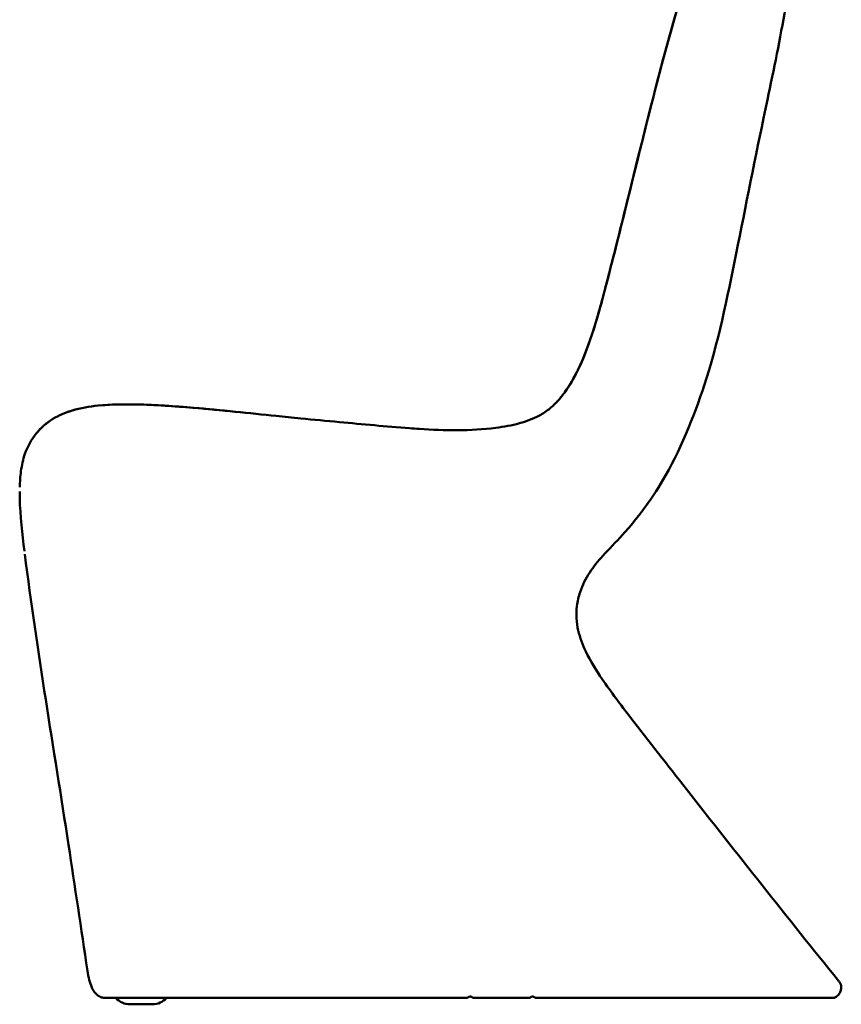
# Model space of a CAD drawing. Header units: millimetres. Extents: x 590 to 3249, y 296 to 2168.
# Tile 2 of 8: x 1632 to 2277, y 296 to 1069. Entities that reach past the tile are written whole.
import ezdxf

# ---------------------------------------------------------------- set-up
doc = ezdxf.new("R2010")
doc.units = ezdxf.units.MM
doc.header["$LTSCALE"] = 4
doc.layers.add('Visible (ANSI)', color=7, linetype='Continuous', lineweight=50)

msp = doc.modelspace()

# ---------------------------------------------------------------- linework, layer by layer
at = {"layer": 'Visible (ANSI)'}
for p, q in [((1833.03, 757.82), (1833.03, 757.82)), ((1635.55, 649.38), (1635.55, 649.37)), ((2274.42, 314.28), (2274.42, 314.28)), ((1984.92, 301.85), (1985.59, 301.85)), ((2034.59, 301.85), (2033.92, 301.85)), ((2036.13, 301.59), (2036.13, 301.59)), ((1718.13, 295.85), (1735.77, 295.85)), ((1729.2, 300.85), (1728.65, 300.85)), ((1729.2, 300.85), (1853.36, 300.85)), ((2031.69, 300.85), (1987.32, 300.85)), ((2036.86, 300.85), (2036.82, 300.85)), ((2155.11, 300.85), (2213.13, 300.85))]:
    msp.add_line(p, q, dxfattribs=at)
for centre, start, end in [((1718.13, 310.85), 221.81031, 270), ((1735.77, 310.85), 270, 318.18969)]:
    msp.add_arc(centre, 15, start, end, dxfattribs=at)
msp.add_ellipse((2031.7, 300.86), major_axis=(0.0924, 0.0012), ratio=0.091573, start_param=4.56997, end_param=4.840645, dxfattribs=at)
for points, knots in [([(2055.09, 770.84), (2055.09, 770.84), (2055.1, 770.84), (2055.1, 770.85), (2055.11, 770.86), (2055.13, 770.88), (2055.14, 770.9), (2055.2, 770.97), (2055.25, 771.02), (2055.43, 771.24), (2055.57, 771.4), (2056.13, 772.06), (2056.54, 772.57), (2058.15, 774.6), (2059.32, 776.16), (2063.77, 782.54), (2066.7, 787.63), (2073.88, 802.03), (2077.52, 811.68), (2085.14, 834.68), (2088.71, 848.2), (2097.64, 882.4), (2102.81, 903.13), (2117.82, 964.05), (2127.74, 1004.25), (2146.36, 1074.14), (2155.62, 1104.49), (2166.1, 1130.85)], [0, 0, 0, 0, 0.0008, 0.0008, 0.0032, 0.0032, 0.010404, 0.010404, 0.032035, 0.032035, 0.096959, 0.096959, 0.291597, 0.291597, 0.875371, 0.875371, 2.630326, 2.630326, 5.718856, 5.718856, 9.921462, 9.921462, 16.376279, 16.376279, 28.905197, 28.905197, 38.496206, 38.496206, 38.496206, 38.496206]), ([(2055.1, 770.84), (2055.15, 770.91), (2055.21, 770.97), (2055.37, 771.16), (2055.47, 771.29), (2055.9, 771.79), (2056.21, 772.17), (2057.46, 773.72), (2058.37, 774.9), (2061.88, 779.7), (2064.26, 783.49), (2071.15, 795.88), (2074.91, 804.9), (2082.5, 825.99), (2086, 838.23), (2094.34, 869.44), (2099.14, 888.4), (2112.7, 943.05), (2121.41, 978.73), (2140.94, 1054.47), (2152.23, 1095.96), (2166.1, 1130.85)], [0, 0, 0, 0, 0.026809, 0.026809, 0.076431, 0.076431, 0.22524, 0.22524, 0.671475, 0.671475, 2.011883, 2.011883, 4.934892, 4.934892, 8.758125, 8.758125, 14.664699, 14.664699, 25.781524, 25.781524, 38.473995, 38.473995, 38.473995, 38.473995]), ([(2239.65, 1131.98), (2238.17, 1113.99), (2235.62, 1096.08), (2228.68, 1054.05), (2223.62, 1030.02), (2210.54, 968.1), (2203.08, 930.08), (2188.29, 857), (2181.58, 821.66), (2162.41, 761.16), (2152.15, 735.18), (2129.2, 694.24), (2117.65, 678.46), (2099.55, 658.77), (2094.33, 653.44), (2085.67, 643.81), (2082.12, 639.56), (2075.94, 630.21), (2073.39, 624.99), (2071.59, 619.57)], [0, 0, 0, 0, 5.417234, 5.417234, 12.779348, 12.779348, 24.40268, 24.40268, 35.147852, 35.147852, 43.440257, 43.440257, 49.228203, 49.228203, 51.46421, 51.46421, 53.114331, 53.114331, 54.82747, 54.82747, 54.82747, 54.82747]), ([(1644.59, 744.08), (1648.24, 748.57), (1652.71, 752.5), (1662.31, 758.36), (1667.44, 760.5), (1679.36, 764.1), (1686.31, 765.28), (1703.13, 766.99), (1713.1, 767.08), (1737.89, 766.57), (1752.73, 765.54), (1789.43, 762.43), (1811.84, 760.03), (1833.03, 757.82)], [0, 0, 0, 0, 1.737972, 1.737972, 3.385573, 3.385573, 5.489251, 5.489251, 8.481215, 8.481215, 12.957109, 12.957109, 19.57803, 19.57803, 19.57803, 19.57803]), ([(1694.86, 766.14), (1704.35, 767.01), (1713.92, 767.07), (1738.43, 766.55), (1753.39, 765.49), (1789.94, 762.38), (1812.09, 760), (1833.03, 757.82)], [5.650987, 5.650987, 5.650987, 5.650987, 8.522922, 8.522922, 13.035245, 13.035245, 19.577837, 19.577837, 19.577837, 19.577837]), ([(2005.47, 748.52), (2011.68, 749.34), (2017.87, 750.46), (2029.31, 753.59), (2034.65, 755.56), (2042.51, 759.83), (2045.35, 761.75), (2048.96, 764.68), (2050.04, 765.64), (2051.72, 767.23), (2052.38, 767.89), (2053.87, 769.44), (2054.6, 770.26), (2055.1, 770.84)], [0, 0, 0, 0, 1.879231, 1.879231, 3.557374, 3.557374, 4.578499, 4.578499, 5.064555, 5.064555, 5.421271, 5.421271, 5.977579, 5.977579, 5.977579, 5.977579]), ([(1669.33, 760.99), (1670.5, 761.4), (1671.68, 761.78), (1676.19, 763.13), (1679.58, 763.92), (1683, 764.55)], [3.032271, 3.032271, 3.032271, 3.032271, 3.404891, 3.404891, 4.450699, 4.450699, 4.450699, 4.450699]), ([(1833.03, 757.82), (1839.15, 757.18), (1845.71, 756.52), (1862.26, 754.91), (1872.42, 753.95), (1900.85, 751.33), (1919.2, 749.57), (1940.21, 748.02), (1942.83, 747.84), (1945.45, 747.67)], [0, 0, 0, 0, 2.087862, 2.087862, 5.244378, 5.244378, 10.890557, 10.890557, 11.693298, 11.693298, 11.693298, 11.693298]), ([(1631.64, 701.91), (1631.75, 706.1), (1632.03, 710.31), (1633.22, 719.08), (1634.2, 723.68), (1637.71, 733.84), (1640.75, 739.34), (1644.59, 744.08)], [0, 0, 0, 0, 1.26058, 1.26058, 2.656292, 2.656292, 4.485794, 4.485794, 4.485794, 4.485794]), ([(1632.56, 714.2), (1632.57, 714.29), (1632.58, 714.39), (1633.22, 719.09), (1634.21, 723.68), (1637.71, 733.84), (1640.75, 739.35), (1644.59, 744.08)], [1.232802, 1.232802, 1.232802, 1.232802, 1.261042, 1.261042, 2.656756, 2.656756, 4.485719, 4.485719, 4.485719, 4.485719]), ([(1635.26, 651.68), (1633.53, 665.36), (1631.95, 679.45), (1631.6, 695.05), (1631.58, 696.77), (1631.59, 698.47)], [0.235642, 0.235642, 0.235642, 0.235642, 4.42475, 4.42475, 4.943769, 4.943769, 4.943769, 4.943769]), ([(1684.78, 322.23), (1679.88, 355.2), (1674.91, 388.16), (1658.25, 497.2), (1645.32, 573.29), (1635.55, 649.37)], [0, 0, 0, 0, 10.000018, 10.000018, 33.08874, 33.08874, 33.08874, 33.08874]), ([(1684.78, 322.23), (1679.88, 355.2), (1674.91, 388.16), (1658.25, 497.19), (1645.32, 573.29), (1635.55, 649.37)], [0, 0, 0, 0, 10.000018, 10.000018, 33.088816, 33.088816, 33.088816, 33.088816]), ([(2071.59, 619.57), (2070.39, 615.99), (2069.49, 612.28), (2068.22, 602.22), (2068.66, 595.67), (2071.38, 583.73), (2073.49, 578.17), (2079.7, 565.33), (2084.2, 558.2), (2095.93, 540.93), (2103.49, 530.97), (2125.63, 502.25), (2140.34, 483.56), (2194.41, 414.34), (2234.22, 364.15), (2274.42, 314.28)], [0, 0, 0, 0, 1.133735, 1.133735, 3.043109, 3.043109, 4.806334, 4.806334, 7.321819, 7.321819, 11.068219, 11.068219, 18.202034, 18.202034, 37.419339, 37.419339, 37.419339, 37.419339]), ([(1698.83, 300.85), (1698.78, 300.85), (1698.77, 300.85), (1698.62, 300.85), (1698.61, 300.85), (1698.58, 300.85), (1698.57, 300.85), (1698.54, 300.85), (1698.51, 300.85), (1698.45, 300.85), (1698.4, 300.86), (1698.19, 300.86), (1698.03, 300.88), (1697.67, 300.91), (1697.48, 300.94), (1696.77, 301.05), (1696.29, 301.19), (1695.49, 301.46), (1695.19, 301.58), (1694.9, 301.71), (1694.83, 301.74), (1694.69, 301.8), (1694.62, 301.83), (1694.45, 301.91), (1694.34, 301.97), (1694.06, 302.11), (1693.89, 302.2), (1693.49, 302.44), (1693.25, 302.59), (1692.59, 303.06), (1692.17, 303.4), (1691.16, 304.37), (1690.58, 305.05), (1689.33, 306.82), (1688.71, 307.98), (1687.35, 311.03), (1686.73, 312.99), (1685.62, 317.35), (1685.15, 319.79), (1684.78, 322.23)], [0, 0, 0, 0, 0.066699, 0.066699, 0.073434, 0.073434, 0.076781, 0.076781, 0.083579, 0.083579, 0.097105, 0.097105, 0.150998, 0.150998, 0.219557, 0.219557, 0.4157, 0.4157, 0.622376, 0.622376, 0.71285, 0.71285, 0.780831, 0.780831, 0.844419, 0.844419, 0.918095, 0.918095, 1.014948, 1.014948, 1.184813, 1.184813, 1.453759, 1.453759, 1.847265, 1.847265, 2.466267, 2.466267, 3.20646, 3.20646, 3.20646, 3.20646]), ([(2274.42, 314.28), (2274.86, 313.73), (2275.31, 313.18), (2275.89, 312.21), (2276.09, 311.82), (2276.48, 310.73), (2276.6, 310), (2276.59, 308.62), (2276.49, 307.95), (2276.11, 306.46), (2275.77, 305.63), (2274.79, 303.83), (2274.05, 302.87), (2272.77, 301.85), (2272.37, 301.59), (2271.36, 301.11), (2270.72, 300.94), (2270.08, 300.85)], [0.000009, 0.000009, 0.000009, 0.000009, 0.211697, 0.211697, 0.34044, 0.34044, 0.557107, 0.557107, 0.755344, 0.755344, 1.020392, 1.020392, 1.369065, 1.369065, 1.511366, 1.511366, 1.705305, 1.705305, 1.705305, 1.705305]), ([(1983.19, 300.85), (1983.22, 300.9), (1983.27, 300.98), (1983.43, 301.19), (1983.53, 301.29), (1983.76, 301.48), (1983.87, 301.56), (1984.11, 301.68), (1984.23, 301.73), (1984.46, 301.8), (1984.55, 301.82), (1984.73, 301.84), (1984.81, 301.85), (1984.9, 301.85), (1984.91, 301.85), (1984.92, 301.85)], [4.834217, 4.834217, 4.834217, 4.834217, 5.533532, 5.533532, 6.143799, 6.143799, 6.645395, 6.645395, 7.060532, 7.060532, 7.33423, 7.33423, 7.551004, 7.551004, 7.587964, 7.587964, 7.587964, 7.587964]), ([(1985.59, 301.85), (1985.66, 301.85), (1985.72, 301.85), (1985.91, 301.83), (1986.02, 301.8), (1986.33, 301.72), (1986.52, 301.63), (1986.85, 301.41), (1986.98, 301.29), (1987.17, 301.07), (1987.27, 300.94), (1987.32, 300.85)], [7.633913, 7.633913, 7.633913, 7.633913, 7.834417, 7.834417, 8.194532, 8.194532, 8.923323, 8.923323, 9.637023, 9.637023, 10.293269, 10.293269, 10.293269, 10.293269]), ([(2033.92, 301.85), (2033.82, 301.85), (2033.71, 301.84), (2033.6, 301.82), (2033.58, 301.82), (2033.55, 301.81), (2033.53, 301.81), (2033.46, 301.8), (2033.4, 301.78), (2033.34, 301.76), (2033.32, 301.76), (2033.3, 301.75), (2033.29, 301.74), (2033.25, 301.73), (2033.21, 301.72), (2033.17, 301.7), (2033.11, 301.68), (2033.06, 301.65), (2033.02, 301.63), (2032.98, 301.61), (2032.94, 301.59), (2032.91, 301.57), (2032.87, 301.55), (2032.84, 301.53), (2032.8, 301.51), (2032.78, 301.49), (2032.76, 301.47), (2032.74, 301.46), (2032.71, 301.43), (2032.68, 301.41), (2032.65, 301.39), (2032.61, 301.36), (2032.57, 301.32), (2032.55, 301.3), (2032.54, 301.29), (2032.54, 301.29), (2032.53, 301.29), (2032.49, 301.24), (2032.46, 301.21), (2032.43, 301.18)], [0, 0, 0, 0, 0.000331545, 0.000331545, 0.000331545, 0.000404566, 0.000404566, 0.000404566, 0.000606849, 0.000606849, 0.000606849, 0.000666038, 0.000666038, 0.000666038, 0.000809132, 0.000809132, 0.000809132, 0.001033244, 0.001033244, 0.001033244, 0.001213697, 0.001213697, 0.001213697, 0.001444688, 0.001444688, 0.001444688, 0.001618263, 0.001618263, 0.001618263, 0.001889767, 0.001889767, 0.001889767, 0.002356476, 0.002356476, 0.002356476, 0.002427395, 0.002427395, 0.002427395, 0.003236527, 0.003236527, 0.003236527, 0.003236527]), ([(2036.08, 301.18), (2036.05, 301.21), (2036.01, 301.25), (2035.96, 301.3), (2035.96, 301.3), (2035.96, 301.31), (2035.95, 301.31), (2035.9, 301.36), (2035.83, 301.42), (2035.73, 301.49), (2035.72, 301.5), (2035.7, 301.51), (2035.69, 301.52), (2035.65, 301.54), (2035.6, 301.57), (2035.55, 301.6), (2035.53, 301.61), (2035.51, 301.62), (2035.49, 301.63), (2035.44, 301.66), (2035.38, 301.69), (2035.31, 301.71), (2035.29, 301.72), (2035.27, 301.73), (2035.24, 301.74), (2035.17, 301.76), (2035.09, 301.79), (2035, 301.81), (2034.88, 301.83), (2034.74, 301.85), (2034.59, 301.85)], [0, 0, 0, 0, 0.000989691, 0.000989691, 0.000989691, 0.001025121, 0.001025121, 0.001025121, 0.001979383, 0.001979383, 0.001979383, 0.002102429, 0.002102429, 0.002102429, 0.002474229, 0.002474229, 0.002474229, 0.002612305, 0.002612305, 0.002612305, 0.002969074, 0.002969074, 0.002969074, 0.003096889, 0.003096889, 0.003096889, 0.00346392, 0.00346392, 0.00346392, 0.003958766, 0.003958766, 0.003958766, 0.003958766]), ([(1699.16, 300.85), (1699.12, 300.85), (1699.08, 300.85), (1699.01, 300.85), (1698.99, 300.85), (1698.95, 300.85), (1698.94, 300.85), (1698.92, 300.85), (1698.91, 300.85), (1698.91, 300.85), (1698.9, 300.85), (1698.84, 300.85), (1698.8, 300.85), (1698.78, 300.85)], [0.1485619, 0.1485619, 0.1485619, 0.1485619, 0.1875, 0.1875, 0.21875, 0.21875, 0.234375, 0.2421875, 0.2460937, 0.2460937, 0.25, 0.25, 0.3342867, 0.3342867, 0.3342867, 0.3342867]), ([(1698.83, 300.85), (1698.83, 300.85), (1698.83, 300.85), (1698.84, 300.85), (1698.85, 300.85), (1698.85, 300.85), (1698.93, 300.85), (1699.03, 300.85), (1699.23, 300.85), (1699.3, 300.85), (1699.43, 300.85), (1699.49, 300.85), (1699.58, 300.85), (1699.61, 300.85), (1699.62, 300.85), (1699.63, 300.85)], [0.4837505, 0.4837505, 0.4837505, 0.4837505, 0.484375, 0.4921875, 0.4921875, 0.5, 0.5, 0.625, 0.625, 0.6875, 0.6875, 0.71875, 0.734375, 0.7421875, 0.742367, 0.742367, 0.742367, 0.742367]), ([(1701.34, 300.85), (1701.07, 300.85), (1700.8, 300.85), (1700.18, 300.85), (1699.87, 300.85), (1699.63, 300.85)], [0.5098906, 0.5098906, 0.5098906, 0.5098906, 0.6296428, 0.6296428, 0.807555, 0.807555, 0.807555, 0.807555]), ([(1705.4, 300.85), (1705.13, 300.85), (1704.87, 300.85), (1704.47, 300.85), (1704.33, 300.85), (1703.87, 300.85), (1703.52, 300.85), (1702.98, 300.85), (1702.77, 300.85), (1702.43, 300.85), (1702.3, 300.85), (1702.05, 300.85), (1701.93, 300.85), (1701.79, 300.85)], [0, 0, 0, 0, 0.0817836, 0.0817836, 0.1314067, 0.1314067, 0.2427146, 0.2427146, 0.3104763, 0.3104763, 0.3812088, 0.3812088, 0.444657, 0.444657, 0.444657, 0.444657]), ([(1705.38, 300.95), (1705.7, 300.93), (1706.04, 300.91), (1706.37, 300.9), (1706.66, 300.88), (1706.95, 300.87), (1707.24, 300.87), (1707.29, 300.87), (1707.34, 300.86), (1707.4, 300.86), (1707.82, 300.86), (1708.25, 300.86), (1708.69, 300.86), (1708.95, 300.85), (1709.22, 300.85), (1709.48, 300.85)], [0.8073405, 0.8073405, 0.8073405, 0.8073405, 0.8555054, 0.8555054, 0.8555054, 0.8964015, 0.8964015, 0.8964015, 0.9036702, 0.9036702, 0.9036702, 0.9633757, 0.9633757, 0.9633757, 0.9999997, 0.9999997, 0.9999997, 0.9999997]), ([(1705.4, 300.85), (1705.46, 300.85), (1705.52, 300.84), (1705.63, 300.84), (1705.69, 300.84), (1705.76, 300.84), (1705.8, 300.84), (1705.82, 300.84), (1706.04, 300.85), (1706.23, 300.85), (1706.53, 300.85), (1706.63, 300.85), (1706.77, 300.85), (1706.85, 300.85), (1706.92, 300.85), (1706.97, 300.85), (1707, 300.85), (1707.11, 300.85), (1707.2, 300.85), (1707.35, 300.85), (1707.43, 300.85), (1707.52, 300.85), (1707.57, 300.85), (1707.59, 300.85), (1707.6, 300.85), (1707.61, 300.85), (1707.7, 300.85), (1707.8, 300.85), (1707.95, 300.85), (1708.03, 300.85), (1708.13, 300.85), (1708.18, 300.85), (1708.2, 300.85), (1708.22, 300.85), (1708.22, 300.85), (1708.23, 300.85), (1708.31, 300.85), (1708.4, 300.85), (1708.56, 300.85), (1708.62, 300.85), (1708.71, 300.85), (1708.75, 300.85), (1708.81, 300.85), (1708.84, 300.85), (1708.85, 300.85), (1708.86, 300.85), (1709.19, 300.85), (1709.39, 300.85), (1709.48, 300.85)], [1.5371145, 1.5371145, 1.5371145, 1.5371145, 1.5562935, 1.5562935, 1.5709328, 1.5782524, 1.5782524, 1.5855721, 1.5855721, 1.6441293, 1.6441293, 1.6734079, 1.6734079, 1.6880472, 1.6953668, 1.6953668, 1.7026865, 1.7026865, 1.7319651, 1.7319651, 1.7466044, 1.753924, 1.7575839, 1.7594138, 1.7594138, 1.7612437, 1.7612437, 1.7905223, 1.7905223, 1.8051616, 1.8124813, 1.8161411, 1.817971, 1.8188859, 1.8188859, 1.8198009, 1.8198009, 1.8490795, 1.8490795, 1.8637188, 1.8637188, 1.8710385, 1.8746983, 1.8765282, 1.8765282, 1.8783581, 1.8783581, 1.9369134, 1.9369134, 1.9369134, 1.9369134]), ([(1709.48, 300.85), (1715.49, 300.85), (1721.49, 300.85), (1727.5, 300.85), (1727.88, 300.85), (1728.27, 300.85), (1728.65, 300.85)], [0, 0, 0, 0, 0.01809968, 0.01809968, 0.01809968, 0.01925948, 0.01925948, 0.01925948, 0.01925948]), ([(1853.36, 300.85), (1858.42, 300.85), (1863.48, 300.85), (1868.54, 300.85), (1869.6, 300.85), (1870.66, 300.85), (1871.72, 300.85), (1875.72, 300.85), (1879.71, 300.85), (1883.71, 300.85), (1888.76, 300.85), (1893.82, 300.85), (1898.86, 300.85), (1899.93, 300.85), (1901, 300.85), (1902.07, 300.85), (1903.52, 300.85), (1904.98, 300.85), (1906.43, 300.85), (1908.96, 300.85), (1911.48, 300.85), (1914, 300.85), (1914.83, 300.85), (1915.67, 300.85), (1916.5, 300.85), (1924.85, 300.85), (1933.19, 300.85), (1941.51, 300.85), (1942.41, 300.85), (1943.3, 300.85), (1944.19, 300.85), (1949.21, 300.85), (1954.23, 300.85), (1959.24, 300.85), (1960.22, 300.85), (1961.2, 300.85), (1962.17, 300.85), (1966.21, 300.85), (1970.24, 300.85), (1974.26, 300.85)], [0, 0, 0, 0, 0.0153252, 0.0153252, 0.0153252, 0.0185306, 0.0185306, 0.0185306, 0.0306503, 0.0306503, 0.0306503, 0.0459755, 0.0459755, 0.0459755, 0.0492188, 0.0492188, 0.0492188, 0.053638, 0.053638, 0.053638, 0.0613006, 0.0613006, 0.0613006, 0.0638327, 0.0638327, 0.0638327, 0.0892236, 0.0892236, 0.0892236, 0.0919509, 0.0919509, 0.0919509, 0.1072761, 0.1072761, 0.1072761, 0.1102656, 0.1102656, 0.1102656, 0.1226012, 0.1226012, 0.1226012, 0.1226012]), ([(2031.71, 300.85), (2031.85, 300.85), (2031.99, 300.88), (2032.11, 300.94), (2032.17, 300.97), (2032.23, 301), (2032.28, 301.04), (2032.34, 301.09), (2032.39, 301.13), (2032.43, 301.18)], [0, 0, 0, 0, 0.0004069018, 0.0004069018, 0.0004069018, 0.0006103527, 0.0006103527, 0.0006103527, 0.0008138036, 0.0008138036, 0.0008138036, 0.0008138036]), ([(2036.08, 301.18), (2036.17, 301.08), (2036.29, 300.99), (2036.41, 300.94), (2036.54, 300.88), (2036.68, 300.85), (2036.82, 300.85)], [-0.000015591, -0.000015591, -0.000015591, -0.000015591, 0.0004082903, 0.0004082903, 0.0004082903, 0.0008321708, 0.0008321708, 0.0008321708, 0.0008321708]), ([(2036.86, 300.85), (2041.57, 300.85), (2046.26, 300.85), (2050.94, 300.85), (2051.56, 300.85), (2052.17, 300.85), (2052.78, 300.85), (2056.08, 300.85), (2059.38, 300.85), (2062.67, 300.85), (2063.43, 300.85), (2064.19, 300.85), (2064.95, 300.85)], [0.06428994, 0.06428994, 0.06428994, 0.06428994, 0.07889711, 0.07889711, 0.07889711, 0.08081207, 0.08081207, 0.08081207, 0.09111909, 0.09111909, 0.09111909, 0.09350428, 0.09350428, 0.09350428, 0.09350428]), ([(2064.95, 300.85), (2072.67, 300.85), (2080.36, 300.85), (2087.99, 300.85), (2095.62, 300.85), (2103.21, 300.85), (2110.73, 300.85), (2111.43, 300.85), (2112.12, 300.85), (2112.81, 300.85), (2119.63, 300.85), (2126.42, 300.85), (2133.14, 300.85), (2133.83, 300.85), (2134.52, 300.85), (2135.2, 300.85), (2139.07, 300.85), (2142.93, 300.85), (2146.76, 300.85), (2149.54, 300.85), (2152.32, 300.85), (2155.08, 300.85), (2155.09, 300.85), (2155.1, 300.85), (2155.11, 300.85)], [0.00000081, 0.00000081, 0.00000081, 0.00000081, 0.02424874, 0.02424874, 0.02424874, 0.04849749, 0.04849749, 0.04849749, 0.05072607, 0.05072607, 0.05072607, 0.07274623, 0.07274623, 0.07274623, 0.0749981, 0.0749981, 0.0749981, 0.08770643, 0.08770643, 0.08770643, 0.09696138, 0.09696138, 0.09696138, 0.09699497, 0.09699497, 0.09699497, 0.09699497]), ([(2213.13, 300.85), (2215.4, 300.85), (2217.63, 300.85), (2219.81, 300.85), (2221.37, 300.85), (2222.92, 300.85), (2224.43, 300.85), (2225.03, 300.85), (2225.62, 300.85), (2226.21, 300.85), (2230.38, 300.85), (2234.33, 300.85), (2238.03, 300.85), (2238.95, 300.85), (2239.86, 300.85), (2240.75, 300.85), (2240.8, 300.85), (2240.86, 300.85), (2240.91, 300.85), (2241.74, 300.85), (2242.56, 300.85), (2243.36, 300.85), (2245.06, 300.85), (2246.68, 300.85), (2248.22, 300.85), (2248.99, 300.85), (2249.73, 300.85), (2250.45, 300.85), (2250.84, 300.85), (2251.21, 300.85), (2251.58, 300.85), (2251.91, 300.85), (2252.23, 300.85), (2252.55, 300.85), (2253.52, 300.85), (2254.43, 300.85), (2255.3, 300.85), (2255.63, 300.85), (2255.96, 300.85), (2256.29, 300.85), (2258.59, 300.85), (2260.53, 300.85), (2262.19, 300.85), (2262.67, 300.85), (2263.13, 300.85), (2263.57, 300.85), (2264.63, 300.85), (2265.55, 300.85), (2266.35, 300.85), (2266.92, 300.85), (2267.43, 300.85), (2267.88, 300.85), (2267.92, 300.85), (2267.97, 300.85), (2268.01, 300.85), (2268.11, 300.85), (2268.21, 300.85), (2268.31, 300.85), (2268.58, 300.85), (2268.83, 300.85), (2269.05, 300.85), (2269.38, 300.85), (2269.64, 300.85), (2269.82, 300.85), (2269.9, 300.85), (2269.96, 300.85), (2270, 300.85), (2270.01, 300.85), (2270.01, 300.85), (2270.02, 300.85), (2270.06, 300.85), (2270.08, 300.85), (2270.08, 300.85)], [0, 0, 0, 0, 0.0092708, 0.0092708, 0.0092708, 0.0159196, 0.0159196, 0.0159196, 0.0185416, 0.0185416, 0.0185416, 0.0370832, 0.0370832, 0.0370832, 0.0417186, 0.0417186, 0.0417186, 0.0419966, 0.0419966, 0.0419966, 0.046354, 0.046354, 0.046354, 0.0556248, 0.0556248, 0.0556248, 0.0602602, 0.0602602, 0.0602602, 0.0627032, 0.0627032, 0.0627032, 0.0648956, 0.0648956, 0.0648956, 0.0715574, 0.0715574, 0.0715574, 0.0741664, 0.0741664, 0.0741664, 0.0927079, 0.0927079, 0.0927079, 0.0981212, 0.0981212, 0.0981212, 0.1112495, 0.1112495, 0.1112495, 0.1205203, 0.1205203, 0.1205203, 0.1214549, 0.1214549, 0.1214549, 0.1236286, 0.1236286, 0.1236286, 0.1297911, 0.1297911, 0.1297911, 0.1390619, 0.1390619, 0.1390619, 0.1432816, 0.1432816, 0.1432816, 0.1436973, 0.1436973, 0.1436973, 0.1480384, 0.1480384, 0.1480384, 0.1480384])]:
    msp.add_open_spline(points, degree=3, knots=knots, dxfattribs=at)
for points in [[(1644.59, 744.08), (1646.97, 747.01), (1649.7, 749.73), (1652.69, 752.07)], [(1945.45, 747.67), (1965.15, 746.4), (1985.51, 745.89), (2005.47, 748.52)], [(1631.64, 701.91), (1631.64, 701.9), (1631.64, 701.9), (1631.64, 701.9)], [(1684.78, 322.23), (1684.78, 322.23), (1684.78, 322.23), (1684.78, 322.23)], [(1699.16, 300.85), (1699.06, 300.85), (1698.95, 300.85), (1698.87, 300.85)], [(1699.16, 300.85), (1699.06, 300.85), (1698.95, 300.85), (1698.87, 300.85)], [(1701.34, 300.85), (1700.64, 300.85), (1700.03, 300.85), (1699.63, 300.85)], [(1701.34, 300.85), (1701.49, 300.85), (1701.64, 300.85), (1701.79, 300.85)], [(1974.26, 300.85), (1977.24, 300.85), (1980.22, 300.85), (1983.19, 300.85)]]:
    msp.add_open_spline(points, degree=3, dxfattribs=at)

doc.saveas('drawing.dxf')
